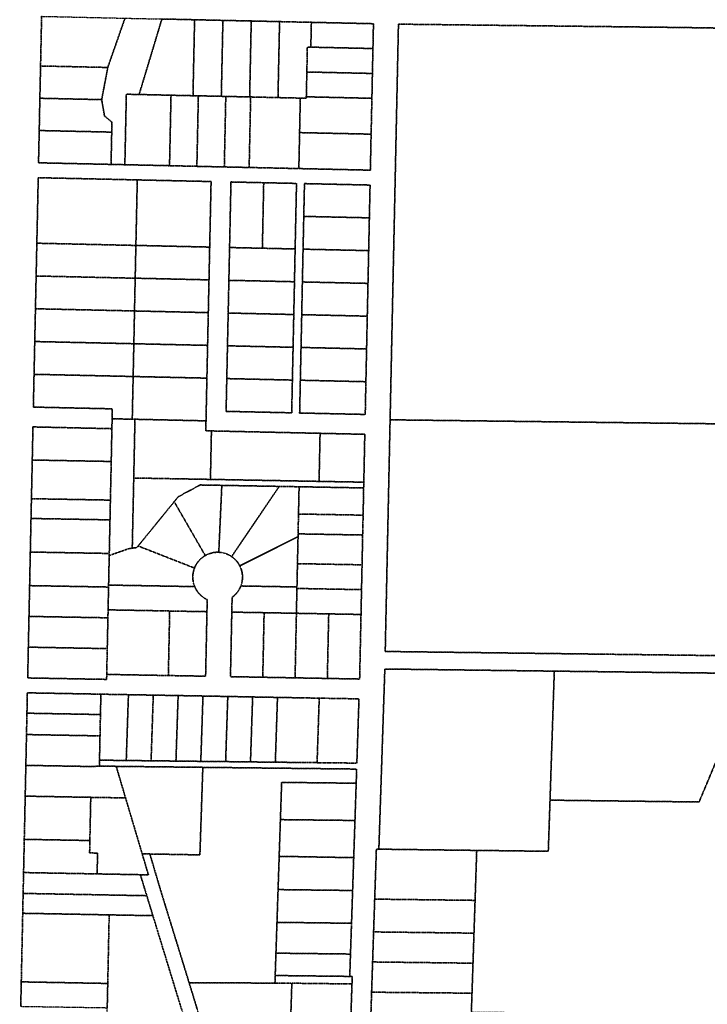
# Model space of a CAD drawing. Header units: feet. Extents: x 0 to 1411532, y 4 to 648360.
# Tile 46 of 69: x 1389590 to 1390973, y 447254 to 449237. Entities that reach past the tile are written whole.
import ezdxf

# ---------------------------------------------------------------- set-up
doc = ezdxf.new("R2010")
doc.units = ezdxf.units.FT
doc.header["$MEASUREMENT"] = 0
doc.linetypes.add('DASHED2', pattern=[0.375, 0.25, -0.125])
doc.layers.add('vanwert_121013_d_joined', color=247, linetype='DASHED2')

msp = doc.modelspace()

# ---------------------------------------------------------------- linework, layer by layer
at = {"layer": 'vanwert_121013_d_joined'}
for points in [[(1389633.8, 449243.3), (1389631.7, 449143.3), (1389630.3, 449078.3), (1389629, 449013.3), (1389627.6, 448948.3), (1389773.5, 448945.1), (1389801.3, 448944.5), (1389891.2, 448942.5), (1389946.2, 448941.2), (1390001.4, 448940), (1390051.4, 448938.9), (1390151.4, 448936.7), (1390163.4, 448936.4), (1390295.3, 448933.5), (1390296.8, 449006), (1390298.4, 449078.2), (1390299.4, 449128.2), (1390300.5, 449178.4), (1390301.5, 449228.4), (1390176.6, 449231.2), (1390112.6, 449232.6), (1390055.6, 449233.9), (1389998.6, 449235.1), (1389941.6, 449236.4), (1389875.8, 449237.9)], [(1391363.7, 449213.9), (1390919, 449220.8), (1390785.5, 449222.4), (1390351.8, 449227.5), (1390335, 448430.8), (1390325.2, 447964.3), (1390325.2, 447964.3), (1390758.8, 447958.9), (1391008.8, 447955.8)], [(1391026.7, 447920.3), (1390665.4, 447924.7), (1390476.4, 447927.1), (1390324.4, 447929), (1390312.4, 447566.2), (1390307.4, 447566.2), (1390304, 447465.6), (1390301.8, 447399.6), (1390299.8, 447339.1), (1390297.8, 447278.2), (1390296.5, 447238.2)], [(1390256.4, 447238.8), (1390258.3, 447294.8), (1390258.8, 447309.9), (1390253.8, 447310), (1390255.3, 447355), (1390257.1, 447408.9), (1390257.4, 447417), (1390259.6, 447483), (1390261.8, 447549.1), (1390264.3, 447624), (1390266.8, 447699), (1390267.7, 447727.5), (1389958.2, 447731), (1389783.9, 447733), (1389750.1, 447733.4), (1389750.3, 447745.4), (1389804.1, 447744.8), (1389854.1, 447744.2), (1389904.1, 447743.6), (1389954.1, 447743), (1390004.1, 447742.5), (1390054.1, 447741.9), (1390104.1, 447741.3), (1390154.1, 447740.8), (1390188.1, 447740.4), (1390204.1, 447740.2), (1390268.1, 447739.5), (1390272.4, 447868.9), (1390208.4, 447870), (1390192.4, 447870.3), (1390158.4, 447870.9), (1390108.4, 447871.8), (1390058.4, 447872.7), (1390008.4, 447873.7), (1389958.5, 447874.6), (1389908.5, 447875.5), (1389858.5, 447876.4), (1389808.5, 447877.3), (1389756.1, 447878.2), (1389753.1, 447878.3), (1389737.1, 447878.6), (1389605.1, 447881), (1389604.7, 447860.2), (1389604.3, 447840), (1389603.4, 447797), (1389602.1, 447735), (1389600.8, 447673), (1389599.5, 447611), (1389598.9, 447586), (1389598.4, 447561), (1389597.5, 447519.1), (1389597.1, 447499.1), (1389596.6, 447477.1), (1389595.8, 447437.1), (1389595.5, 447421.1), (1389592.9, 447299), (1389591.8, 447249.1)], [(1390498.5, 447238.2), (1390499.8, 447276.2), (1390501.8, 447336.6), (1390503.8, 447397.1), (1390506, 447463.1), (1390509.3, 447563.7), (1390530.3, 447563.5), (1390653.3, 447561.9), (1390656.8, 447664.9), (1390956.7, 447661.2), (1391023.3, 447820.3)], [(1389915.4, 447243.9), (1389862.7, 447415.9), (1389857.7, 447432.3), (1389845.4, 447472.5), (1389832.5, 447514.8), (1389848.7, 447514.5), (1389836.2, 447556.7), (1389851.6, 447556.5), (1389874.4, 447479.6), (1389894.2, 447415.3), (1389930.6, 447297.3), (1389947.1, 447243.4)]]:
    msp.add_lwpolyline(points, dxfattribs=at)
for points in [[(1389631.7, 449143.3), (1389633.8, 449243.3), (1389801.5, 449239.5), (1389766.9, 449140.3), (1389631.7, 449143.3)], [(1389830, 449085.9), (1389804.3, 449086.4), (1389801.3, 448944.5), (1389773.5, 448945.1), (1389774.9, 449010.1), (1389775.3, 449030.1), (1389760.4, 449042.5), (1389754.7, 449075.5), (1389766.9, 449140.3), (1389801.5, 449239.5), (1389875.8, 449237.9), (1389830, 449085.9)], [(1389830, 449085.9), (1389875.8, 449237.9), (1389941.6, 449236.4), (1389938.4, 449083.4), (1389894.2, 449084.4), (1389830, 449085.9)], [(1389938.4, 449083.4), (1389941.6, 449236.4), (1389998.6, 449235.1), (1389995.4, 449082.2), (1389949.2, 449083.2), (1389938.4, 449083.4)], [(1389995.4, 449082.2), (1389998.6, 449235.1), (1390055.6, 449233.9), (1390052.4, 449080.9), (1390004.4, 449082), (1389995.4, 449082.2)], [(1390052.4, 449080.9), (1390055.6, 449233.9), (1390112.6, 449232.6), (1390109.4, 449079.6), (1390054.4, 449080.9), (1390052.4, 449080.9)], [(1390166.4, 449081.2), (1390166.3, 449078.4), (1390154.3, 449078.6), (1390109.4, 449079.6), (1390112.6, 449232.6), (1390176.6, 449231.2), (1390175.5, 449181.2), (1390168.5, 449181.3), (1390167.5, 449131.2), (1390166.4, 449081.2)], [(1390300.5, 449178.4), (1390175.5, 449181.2), (1390176.6, 449231.2), (1390301.5, 449228.4), (1390300.5, 449178.4)], [(1391206.5, 448774.7), (1391149.4, 448615.3), (1391080.1, 448421.7), (1390922.3, 448423.6), (1390335, 448430.8), (1390351.8, 449227.5), (1390785.5, 449222.4), (1390919, 449220.8), (1391363.7, 449213.9), (1391206.5, 448774.7)], [(1390167.5, 449131.2), (1390168.5, 449181.3), (1390175.5, 449181.2), (1390300.5, 449178.4), (1390299.4, 449128.2), (1390167.5, 449131.2)], [(1389766.9, 449140.3), (1389754.7, 449075.5), (1389630.3, 449078.3), (1389631.7, 449143.3), (1389766.9, 449140.3)], [(1390166.4, 449081.2), (1390167.5, 449131.2), (1390299.4, 449128.2), (1390298.4, 449078.2), (1390166.4, 449081.2)], [(1389801.3, 448944.5), (1389804.3, 449086.4), (1389830, 449085.9), (1389894.2, 449084.4), (1389891.2, 448942.5), (1389801.3, 448944.5)], [(1389894.2, 449084.4), (1389938.4, 449083.4), (1389949.2, 449083.2), (1389946.2, 448941.2), (1389891.2, 448942.5), (1389894.2, 449084.4)], [(1389949.2, 449083.2), (1389995.4, 449082.2), (1390004.4, 449082), (1390001.4, 448940), (1389946.2, 448941.2), (1389949.2, 449083.2)], [(1390004.4, 449082), (1390052.4, 449080.9), (1390054.4, 449080.9), (1390051.4, 448938.9), (1390001.4, 448940), (1390004.4, 449082)], [(1390054.4, 449080.9), (1390109.4, 449079.6), (1390154.3, 449078.6), (1390152.9, 449009.1), (1390151.4, 448936.7), (1390051.4, 448938.9), (1390054.4, 449080.9)], [(1390166.4, 449081.2), (1390298.4, 449078.2), (1390296.8, 449006), (1390152.9, 449009.1), (1390154.3, 449078.6), (1390166.3, 449078.4), (1390166.4, 449081.2)], [(1389754.7, 449075.5), (1389760.4, 449042.5), (1389775.3, 449030.1), (1389774.9, 449010.1), (1389629, 449013.3), (1389630.3, 449078.3), (1389754.7, 449075.5)], [(1389774.9, 449010.1), (1389773.5, 448945.1), (1389627.6, 448948.3), (1389629, 449013.3), (1389774.9, 449010.1)], [(1390152.9, 449009.1), (1390296.8, 449006), (1390295.3, 448933.5), (1390163.4, 448936.4), (1390151.4, 448936.7), (1390152.9, 449009.1)], [(1390284.1, 448401.6), (1390194.1, 448403.6), (1390129.8, 448405), (1389975.5, 448408.4), (1389964.2, 448408.7), (1389964.6, 448428.7), (1389965, 448448.7), (1389966.4, 448514.7), (1389967.8, 448580.7), (1389969.2, 448646.6), (1389970.6, 448712.6), (1389972, 448778.6), (1389973.4, 448844.6), (1389974.8, 448910.6), (1389842.8, 448913.5), (1389826.3, 448913.9), (1389627, 448918.3), (1389624.2, 448786.4), (1389622.8, 448720.4), (1389621.4, 448654.4), (1389620, 448588.4), (1389618.6, 448522.4), (1389617.2, 448456.4), (1389776.1, 448452.9), (1389775.7, 448432.9), (1389775.2, 448412.9), (1389616.4, 448416.5), (1389615, 448349.8), (1389613.7, 448287.8), (1389613.4, 448271.9), (1389613.2, 448266.3), (1389612.5, 448232.1), (1389611.1, 448164.5), (1389610, 448113.4), (1389609.7, 448096.9), (1389608.4, 448034.9), (1389607.1, 447973), (1389605.8, 447911), (1389740.7, 447908.5), (1389764.6, 447908.1), (1389764.8, 447918.1), (1389863.8, 447916.3), (1389888.8, 447915.8), (1389913.8, 447915.4), (1389963.8, 447914.5), (1389966.5, 448044.4), (1389967, 448068.7), (1389965.5, 448069.4), (1389964, 448070.2), (1389962.5, 448071), (1389961.1, 448071.9), (1389959.7, 448072.8), (1389958.3, 448073.8), (1389957, 448074.9), (1389955.7, 448075.9), (1389954.4, 448077), (1389953.1, 448078.2), (1389952, 448079.4), (1389950.8, 448080.6), (1389949.7, 448081.9), (1389948.6, 448083.2), (1389947.6, 448084.6), (1389946.6, 448086), (1389945.7, 448087.4), (1389944.8, 448088.8), (1389944, 448090.3), (1389943.2, 448091.8), (1389942.5, 448093.3), (1389941.8, 448094.9), (1389941.2, 448096.5), (1389940.6, 448098.2), (1389940.1, 448099.8), (1389939.6, 448101.5), (1389939.2, 448103.2), (1389938.8, 448104.9), (1389938.6, 448106.6), (1389938.3, 448108.3), (1389938.2, 448110.1), (1389938, 448111.8), (1389938, 448113.6), (1389938, 448115.3), (1389938.1, 448117), (1389938.2, 448118.8), (1389938.4, 448120.5), (1389938.7, 448122.2), (1389939, 448123.9), (1389939.4, 448125.6), (1389939.8, 448127.3), (1389940.3, 448129), (1389940.8, 448130.7), (1389941.4, 448132.3), (1389942.1, 448133.9), (1389942.8, 448135.4), (1389943.5, 448136.9), (1389944.3, 448138.4), (1389945.2, 448139.9), (1389946.1, 448141.3), (1389947, 448142.7), (1389948, 448144.1), (1389949, 448145.4), (1389950.1, 448146.7), (1389951.2, 448147.9), (1389952.4, 448149.2), (1389953.6, 448150.3), (1389954.8, 448151.5), (1389956.1, 448152.6), (1389957.4, 448153.6), (1389958.8, 448154.7), (1389960.2, 448155.6), (1389961.6, 448156.5), (1389963.1, 448157.4), (1389964.5, 448158.2), (1389966, 448159), (1389967.5, 448159.7), (1389969, 448160.3), (1389970.6, 448160.9), (1389972.2, 448161.5), (1389973.8, 448162), (1389975.4, 448162.4), (1389977, 448162.8), (1389978.6, 448163.2), (1389980.3, 448163.5), (1389981.9, 448163.7), (1389983.6, 448163.9), (1389985.3, 448164), (1389986.9, 448164), (1389988.6, 448164.1), (1389990.3, 448164), (1389992, 448163.9), (1389993.7, 448163.7), (1389995.4, 448163.5), (1389997.1, 448163.2), (1389998.8, 448162.9), (1390000.5, 448162.5), (1390002.1, 448162), (1390003.8, 448161.5), (1390005.4, 448160.9), (1390007, 448160.3), (1390008.6, 448159.6), (1390010.1, 448158.9), (1390011.6, 448158.1), (1390013.1, 448157.3), (1390014.6, 448156.4), (1390016.1, 448155.4), (1390017.4, 448154.5), (1390018.8, 448153.4), (1390020.1, 448152.4), (1390021.4, 448151.3), (1390022.6, 448150.1), (1390023.8, 448148.9), (1390025, 448147.7), (1390026.1, 448146.4), (1390027.2, 448145.1), (1390028.2, 448143.8), (1390029.2, 448142.4), (1390030.1, 448141), (1390031, 448139.5), (1390031.8, 448138.1), (1390032.6, 448136.6), (1390033.4, 448135), (1390034.1, 448133.4), (1390034.7, 448131.8), (1390035.3, 448130.2), (1390035.9, 448128.5), (1390036.3, 448126.9), (1390036.7, 448125.2), (1390037.1, 448123.5), (1390037.4, 448121.8), (1390037.6, 448120.1), (1390037.8, 448118.3), (1390037.9, 448116.6), (1390038, 448114.9), (1390038, 448113.1), (1390037.9, 448111.4), (1390037.8, 448109.7), (1390037.6, 448108), (1390037.4, 448106.2), (1390037.1, 448104.5), (1390036.7, 448102.8), (1390036.3, 448101.2), (1390035.8, 448099.5), (1390035.3, 448097.8), (1390034.7, 448096.2), (1390034.1, 448094.6), (1390033.4, 448093), (1390032.6, 448091.5), (1390031.8, 448090), (1390031, 448088.5), (1390030.1, 448087), (1390029.1, 448085.6), (1390028.1, 448084.2), (1390027.1, 448082.9), (1390026, 448081.5), (1390024.8, 448080.3), (1390023.7, 448079), (1390022.4, 448077.8), (1390021.2, 448076.6), (1390019.9, 448075.5), (1390018.5, 448074.5), (1390017.1, 448073.4), (1390016.5, 448043.5), (1390013.8, 447913.6), (1390078.8, 447912.4), (1390143.8, 447911.2), (1390208.7, 447910), (1390273.7, 447908.8), (1390276.5, 448038.8), (1390277.5, 448088.8), (1390278.6, 448138.8), (1390279.6, 448188.8), (1390279.8, 448198.8), (1390280.7, 448238.8), (1390281.8, 448293.6), (1390282.1, 448305.2), (1390284.1, 448401.6)], [(1389627, 448918.3), (1389826.3, 448913.9), (1389823.5, 448781.9), (1389624.2, 448786.4), (1389627, 448918.3)], [(1389823.5, 448781.9), (1389826.3, 448913.9), (1389842.8, 448913.5), (1389974.8, 448910.6), (1389973.4, 448844.6), (1389972, 448778.6), (1389840, 448781.6), (1389823.5, 448781.9)], [(1390146.7, 448906.8), (1390080.7, 448908.2), (1390014.8, 448909.7), (1390013.4, 448843.7), (1390012, 448777.7), (1390010.6, 448711.7), (1390009.2, 448645.8), (1390007.8, 448579.8), (1390006.4, 448513.8), (1390005, 448447.8), (1390137, 448444.9), (1390138.4, 448510.8), (1390139.8, 448576.8), (1390141.2, 448642.8), (1390142.6, 448708.8), (1390143.9, 448774.8), (1390145.3, 448840.8), (1390146.7, 448906.8)], [(1390078, 448776.3), (1390012, 448777.7), (1390013.4, 448843.7), (1390014.8, 448909.7), (1390080.7, 448908.2), (1390078, 448776.3)], [(1390078, 448776.3), (1390080.7, 448908.2), (1390146.7, 448906.8), (1390145.3, 448840.8), (1390143.9, 448774.8), (1390078, 448776.3)], [(1390294.7, 448903.5), (1390162.7, 448906.4), (1390161.3, 448840.4), (1390159.9, 448774.4), (1390158.5, 448708.4), (1390157.2, 448642.5), (1390155.8, 448576.5), (1390154.4, 448510.5), (1390153, 448444.5), (1390285, 448441.6), (1390286.3, 448507.5), (1390287.7, 448573.5), (1390289.1, 448639.5), (1390290.5, 448705.5), (1390291.9, 448771.5), (1390293.3, 448837.5), (1390294.7, 448903.5)], [(1390162.7, 448906.4), (1390294.7, 448903.5), (1390293.3, 448837.5), (1390161.3, 448840.4), (1390162.7, 448906.4)], [(1390161.3, 448840.4), (1390293.3, 448837.5), (1390291.9, 448771.5), (1390159.9, 448774.4), (1390161.3, 448840.4)], [(1389822.1, 448715.9), (1389622.8, 448720.4), (1389624.2, 448786.4), (1389823.5, 448781.9), (1389822.1, 448715.9)], [(1389822.1, 448715.9), (1389823.5, 448781.9), (1389840, 448781.6), (1389972, 448778.6), (1389970.6, 448712.6), (1389838.6, 448715.6), (1389822.1, 448715.9)], [(1390078, 448776.3), (1390143.9, 448774.8), (1390142.6, 448708.8), (1390010.6, 448711.7), (1390012, 448777.7), (1390078, 448776.3)], [(1390159.9, 448774.4), (1390291.9, 448771.5), (1390290.5, 448705.5), (1390158.5, 448708.4), (1390159.9, 448774.4)], [(1389820.7, 448650), (1389621.4, 448654.4), (1389622.8, 448720.4), (1389822.1, 448715.9), (1389820.7, 448650)], [(1389822.1, 448715.9), (1389838.6, 448715.6), (1389970.6, 448712.6), (1389969.2, 448646.6), (1389837.2, 448649.6), (1389820.7, 448650), (1389822.1, 448715.9)], [(1390010.6, 448711.7), (1390142.6, 448708.8), (1390141.2, 448642.8), (1390009.2, 448645.8), (1390010.6, 448711.7)], [(1390158.5, 448708.4), (1390290.5, 448705.5), (1390289.1, 448639.5), (1390157.2, 448642.5), (1390158.5, 448708.4)], [(1389819.4, 448584), (1389620, 448588.4), (1389621.4, 448654.4), (1389820.7, 448650), (1389819.4, 448584)], [(1389820.7, 448650), (1389837.2, 448649.6), (1389969.2, 448646.6), (1389967.8, 448580.7), (1389835.8, 448583.6), (1389819.4, 448584), (1389820.7, 448650)], [(1390009.2, 448645.8), (1390141.2, 448642.8), (1390139.8, 448576.8), (1390007.8, 448579.8), (1390009.2, 448645.8)], [(1390157.2, 448642.5), (1390289.1, 448639.5), (1390287.7, 448573.5), (1390155.8, 448576.5), (1390157.2, 448642.5)], [(1389819.4, 448584), (1389818, 448518), (1389618.6, 448522.4), (1389620, 448588.4), (1389819.4, 448584)], [(1389819.4, 448584), (1389835.8, 448583.6), (1389967.8, 448580.7), (1389966.4, 448514.7), (1389834.5, 448517.6), (1389818, 448518), (1389819.4, 448584)], [(1390007.8, 448579.8), (1390139.8, 448576.8), (1390138.4, 448510.8), (1390006.4, 448513.8), (1390007.8, 448579.8)], [(1390155.8, 448576.5), (1390287.7, 448573.5), (1390286.3, 448507.5), (1390154.4, 448510.5), (1390155.8, 448576.5)], [(1389816.2, 448432), (1389775.7, 448432.9), (1389776.1, 448452.9), (1389617.2, 448456.4), (1389618.6, 448522.4), (1389818, 448518), (1389816.6, 448452), (1389816.2, 448432)], [(1389964.6, 448428.7), (1389821.7, 448431.9), (1389816.2, 448432), (1389816.6, 448452), (1389818, 448518), (1389834.5, 448517.6), (1389966.4, 448514.7), (1389965, 448448.7), (1389964.6, 448428.7)], [(1390006.4, 448513.8), (1390138.4, 448510.8), (1390137, 448444.9), (1390005, 448447.8), (1390006.4, 448513.8)], [(1390154.4, 448510.5), (1390286.3, 448507.5), (1390285, 448441.6), (1390153, 448444.5), (1390154.4, 448510.5)], [(1389769.9, 448161.6), (1389770, 448163.7), (1389771.4, 448229.3), (1389772.2, 448269.1), (1389772.3, 448273.2), (1389773.9, 448346.9), (1389775.2, 448412.9), (1389775.7, 448432.9), (1389816.2, 448432), (1389821.7, 448431.9), (1389821.2, 448411.9), (1389819.2, 448313.6), (1389816.2, 448172.3), (1389808.7, 448171.2), (1389769.9, 448157.5), (1389769.9, 448161.6)], [(1389821.7, 448431.9), (1389964.6, 448428.7), (1389964.2, 448408.7), (1389975.5, 448408.4), (1389973.5, 448310.8), (1389896.3, 448312.2), (1389819.2, 448313.6), (1389821.2, 448411.9), (1389821.7, 448431.9)], [(1391008.8, 447955.8), (1390758.8, 447958.9), (1390325.2, 447964.3), (1390335, 448430.8), (1390922.3, 448423.6), (1391080.1, 448421.7), (1391018, 448225.7), (1391010.5, 448005.8), (1391008.8, 447955.8)], [(1389615, 448349.8), (1389616.4, 448416.5), (1389775.2, 448412.9), (1389773.9, 448346.9), (1389615, 448349.8)], [(1389973.5, 448310.8), (1389975.5, 448408.4), (1390129.8, 448405), (1390194.1, 448403.6), (1390192.1, 448306.8), (1390127.8, 448308), (1389973.5, 448310.8)], [(1390192.1, 448306.8), (1390194.1, 448403.6), (1390284.1, 448401.6), (1390282.1, 448305.2), (1390192.1, 448306.8)], [(1389772.2, 448269.1), (1389648.9, 448271.3), (1389613.4, 448271.9), (1389613.7, 448287.8), (1389615, 448349.8), (1389773.9, 448346.9), (1389772.3, 448273.2), (1389772.2, 448269.1)], [(1389828, 448176.7), (1389825.5, 448173.6), (1389816.2, 448172.3), (1389819.2, 448313.6), (1389896.3, 448312.2), (1389973.5, 448310.8), (1390127.8, 448308), (1390192.1, 448306.8), (1390282.1, 448305.2), (1390281.8, 448293.6), (1390151.9, 448296), (1390111.9, 448296.7), (1389996.4, 448298.8), (1389952.9, 448299.6), (1389908.8, 448276), (1389900.6, 448265.9), (1389828, 448176.7)], [(1389990.3, 448164), (1389988.6, 448164.1), (1389986.9, 448164), (1389985.3, 448164), (1389983.6, 448163.9), (1389981.9, 448163.7), (1389980.3, 448163.5), (1389978.6, 448163.2), (1389977, 448162.8), (1389975.4, 448162.4), (1389973.8, 448162), (1389972.2, 448161.5), (1389970.6, 448160.9), (1389969, 448160.3), (1389967.5, 448159.7), (1389966, 448159), (1389964.5, 448158.2), (1389963.1, 448157.4), (1389900.6, 448265.9), (1389908.8, 448276), (1389952.9, 448299.6), (1389996.4, 448298.8), (1389990.3, 448164)], [(1390016.1, 448155.4), (1390014.6, 448156.4), (1390013.1, 448157.3), (1390011.6, 448158.1), (1390010.1, 448158.9), (1390008.6, 448159.6), (1390007, 448160.3), (1390005.4, 448160.9), (1390003.8, 448161.5), (1390002.1, 448162), (1390000.5, 448162.5), (1389998.8, 448162.9), (1389997.1, 448163.2), (1389995.4, 448163.5), (1389993.7, 448163.7), (1389992, 448163.9), (1389990.3, 448164), (1389996.4, 448298.8), (1390111.9, 448296.7), (1390016.1, 448155.4)], [(1390149.7, 448195.6), (1390032.6, 448136.6), (1390031.8, 448138.1), (1390031, 448139.5), (1390030.1, 448141), (1390029.2, 448142.4), (1390028.2, 448143.8), (1390027.2, 448145.1), (1390026.1, 448146.4), (1390025, 448147.7), (1390023.8, 448148.9), (1390022.6, 448150.1), (1390021.4, 448151.3), (1390020.1, 448152.4), (1390018.8, 448153.4), (1390017.4, 448154.5), (1390016.1, 448155.4), (1390111.9, 448296.7), (1390151.9, 448296), (1390150.7, 448241.1), (1390149.9, 448201.1), (1390149.7, 448195.6)], [(1390150.7, 448241.1), (1390151.9, 448296), (1390281.8, 448293.6), (1390280.7, 448238.8), (1390150.7, 448241.1)], [(1389771.4, 448229.3), (1389709, 448230.4), (1389675.7, 448231), (1389612.5, 448232.1), (1389613.2, 448266.3), (1389613.4, 448271.9), (1389648.9, 448271.3), (1389772.2, 448269.1), (1389771.4, 448229.3)], [(1389941.4, 448132.3), (1389828, 448176.7), (1389900.6, 448265.9), (1389963.1, 448157.4), (1389961.6, 448156.5), (1389960.2, 448155.6), (1389958.8, 448154.7), (1389957.4, 448153.6), (1389956.1, 448152.6), (1389954.8, 448151.5), (1389953.6, 448150.3), (1389952.4, 448149.2), (1389951.2, 448147.9), (1389950.1, 448146.7), (1389949, 448145.4), (1389948, 448144.1), (1389947, 448142.7), (1389946.1, 448141.3), (1389945.2, 448139.9), (1389944.3, 448138.4), (1389943.5, 448136.9), (1389942.8, 448135.4), (1389942.1, 448133.9), (1389941.4, 448132.3)], [(1389612.5, 448232.1), (1389675.7, 448231), (1389709, 448230.4), (1389771.4, 448229.3), (1389770, 448163.7), (1389769.9, 448161.6), (1389746.4, 448162.1), (1389611.1, 448164.5), (1389612.5, 448232.1)], [(1390149.9, 448201.1), (1390150.7, 448241.1), (1390280.7, 448238.8), (1390279.8, 448198.8), (1390149.9, 448201.1)], [(1390147.6, 448094.2), (1390034.7, 448096.2), (1390035.3, 448097.8), (1390035.8, 448099.5), (1390036.3, 448101.2), (1390036.7, 448102.8), (1390037.1, 448104.5), (1390037.4, 448106.2), (1390037.6, 448108), (1390037.8, 448109.7), (1390037.9, 448111.4), (1390038, 448113.1), (1390038, 448114.9), (1390037.9, 448116.6), (1390037.8, 448118.3), (1390037.6, 448120.1), (1390037.4, 448121.8), (1390037.1, 448123.5), (1390036.7, 448125.2), (1390036.3, 448126.9), (1390035.9, 448128.5), (1390035.3, 448130.2), (1390034.7, 448131.8), (1390034.1, 448133.4), (1390033.4, 448135), (1390032.6, 448136.6), (1390149.7, 448195.6), (1390149.7, 448191.1), (1390148.6, 448141.1), (1390147.6, 448094.2)], [(1390149.9, 448201.1), (1390279.8, 448198.8), (1390279.6, 448188.8), (1390278.6, 448138.8), (1390148.6, 448141.1), (1390149.7, 448191.1), (1390149.7, 448195.6), (1390149.9, 448201.1)], [(1389941.4, 448132.3), (1389940.8, 448130.7), (1389940.3, 448129), (1389939.8, 448127.3), (1389939.4, 448125.6), (1389939, 448123.9), (1389938.7, 448122.2), (1389938.4, 448120.5), (1389938.2, 448118.8), (1389938.1, 448117), (1389938, 448115.3), (1389938, 448113.6), (1389938, 448111.8), (1389938.2, 448110.1), (1389938.3, 448108.3), (1389938.6, 448106.6), (1389938.8, 448104.9), (1389939.2, 448103.2), (1389939.6, 448101.5), (1389940.1, 448099.8), (1389940.6, 448098.2), (1389941.2, 448096.5), (1389941.8, 448094.9), (1389768.6, 448098), (1389768.9, 448110.5), (1389769.2, 448127.8), (1389769.9, 448157.5), (1389808.7, 448171.2), (1389816.2, 448172.3), (1389825.5, 448173.6), (1389828, 448176.7), (1389941.4, 448132.3)], [(1389609.7, 448096.9), (1389610, 448113.4), (1389611.1, 448164.5), (1389746.4, 448162.1), (1389769.9, 448161.6), (1389769.9, 448157.5), (1389769.2, 448127.8), (1389768.9, 448110.5), (1389768.6, 448098), (1389768.5, 448094), (1389744.7, 448094.5), (1389609.7, 448096.9)], [(1390147.6, 448094.2), (1390148.6, 448141.1), (1390278.6, 448138.8), (1390277.5, 448088.8), (1390147.5, 448091.2), (1390147.6, 448094.2)], [(1389767.2, 448032.1), (1389743.3, 448032.5), (1389608.4, 448034.9), (1389609.7, 448096.9), (1389744.7, 448094.5), (1389768.5, 448094), (1389767.6, 448048.1), (1389767.2, 448032.1)], [(1389966.5, 448044.4), (1389916.5, 448045.3), (1389891.5, 448045.8), (1389866.5, 448046.3), (1389767.6, 448048.1), (1389768.5, 448094), (1389768.6, 448098), (1389941.8, 448094.9), (1389942.5, 448093.3), (1389943.2, 448091.8), (1389944, 448090.3), (1389944.8, 448088.8), (1389945.7, 448087.4), (1389946.6, 448086), (1389947.6, 448084.6), (1389948.6, 448083.2), (1389949.7, 448081.9), (1389950.8, 448080.6), (1389952, 448079.4), (1389953.1, 448078.2), (1389954.4, 448077), (1389955.7, 448075.9), (1389957, 448074.9), (1389958.3, 448073.8), (1389959.7, 448072.8), (1389961.1, 448071.9), (1389962.5, 448071), (1389964, 448070.2), (1389965.5, 448069.4), (1389967, 448068.7), (1389966.5, 448044.4)], [(1390147.6, 448094.2), (1390147.5, 448091.2), (1390146.5, 448041.2), (1390081.5, 448042.4), (1390016.5, 448043.5), (1390017.1, 448073.4), (1390018.5, 448074.5), (1390019.9, 448075.5), (1390021.2, 448076.6), (1390022.4, 448077.8), (1390023.7, 448079), (1390024.8, 448080.3), (1390026, 448081.5), (1390027.1, 448082.9), (1390028.1, 448084.2), (1390029.1, 448085.6), (1390030.1, 448087), (1390031, 448088.5), (1390031.8, 448090), (1390032.6, 448091.5), (1390033.4, 448093), (1390034.1, 448094.6), (1390034.7, 448096.2), (1390147.6, 448094.2)], [(1390147.5, 448091.2), (1390277.5, 448088.8), (1390276.5, 448038.8), (1390211.5, 448040), (1390146.5, 448041.2), (1390147.5, 448091.2)], [(1389891.5, 448045.8), (1389888.8, 447915.8), (1389863.8, 447916.3), (1389764.8, 447918.1), (1389765.9, 447970.1), (1389767.2, 448032.1), (1389767.6, 448048.1), (1389866.5, 448046.3), (1389891.5, 448045.8)], [(1389765.9, 447970.1), (1389742, 447970.5), (1389607.1, 447973), (1389608.4, 448034.9), (1389743.3, 448032.5), (1389767.2, 448032.1), (1389765.9, 447970.1)], [(1389891.5, 448045.8), (1389916.5, 448045.3), (1389966.5, 448044.4), (1389963.8, 447914.5), (1389913.8, 447915.4), (1389888.8, 447915.8), (1389891.5, 448045.8)], [(1390081.5, 448042.4), (1390078.8, 447912.4), (1390013.8, 447913.6), (1390016.5, 448043.5), (1390081.5, 448042.4)], [(1390146.5, 448041.2), (1390143.8, 447911.2), (1390078.8, 447912.4), (1390081.5, 448042.4), (1390146.5, 448041.2)], [(1390211.5, 448040), (1390208.7, 447910), (1390143.8, 447911.2), (1390146.5, 448041.2), (1390211.5, 448040)], [(1390211.5, 448040), (1390276.5, 448038.8), (1390273.7, 447908.8), (1390208.7, 447910), (1390211.5, 448040)], [(1389764.8, 447918.1), (1389764.6, 447908.1), (1389740.7, 447908.5), (1389605.8, 447911), (1389607.1, 447973), (1389742, 447970.5), (1389765.9, 447970.1), (1389764.8, 447918.1)], [(1390324.4, 447929), (1390476.4, 447927.1), (1390665.4, 447924.7), (1390656.8, 447664.9), (1390653.3, 447561.9), (1390530.3, 447563.5), (1390509.3, 447563.7), (1390312.4, 447566.2), (1390324.4, 447929)], [(1391026.7, 447920.3), (1391023.3, 447820.3), (1390956.7, 447661.2), (1390656.8, 447664.9), (1390665.4, 447924.7), (1391026.7, 447920.3)], [(1389604.3, 447840), (1389604.7, 447860.2), (1389605.1, 447881), (1389737.1, 447878.6), (1389753.1, 447878.3), (1389752.2, 447837.3), (1389604.3, 447840)], [(1389752.2, 447837.3), (1389753.1, 447878.3), (1389756.1, 447878.2), (1389808.5, 447877.3), (1389804.1, 447744.8), (1389750.3, 447745.4), (1389751.3, 447794.3), (1389752.2, 447837.3)], [(1389858.5, 447876.4), (1389854.1, 447744.2), (1389804.1, 447744.8), (1389808.5, 447877.3), (1389858.5, 447876.4)], [(1389908.5, 447875.5), (1389904.1, 447743.6), (1389854.1, 447744.2), (1389858.5, 447876.4), (1389908.5, 447875.5)], [(1389958.5, 447874.6), (1389954.1, 447743), (1389904.1, 447743.6), (1389908.5, 447875.5), (1389958.5, 447874.6)], [(1390008.4, 447873.7), (1390004.1, 447742.5), (1389954.1, 447743), (1389958.5, 447874.6), (1390008.4, 447873.7)], [(1390058.4, 447872.7), (1390054.1, 447741.9), (1390004.1, 447742.5), (1390008.4, 447873.7), (1390058.4, 447872.7)], [(1390108.4, 447871.8), (1390104.1, 447741.3), (1390054.1, 447741.9), (1390058.4, 447872.7), (1390108.4, 447871.8)], [(1390108.4, 447871.8), (1390158.4, 447870.9), (1390192.4, 447870.3), (1390188.1, 447740.4), (1390154.1, 447740.8), (1390104.1, 447741.3), (1390108.4, 447871.8)], [(1390192.4, 447870.3), (1390208.4, 447870), (1390272.4, 447868.9), (1390268.1, 447739.5), (1390204.1, 447740.2), (1390188.1, 447740.4), (1390192.4, 447870.3)], [(1389751.3, 447794.3), (1389735.3, 447794.6), (1389603.4, 447797), (1389604.3, 447840), (1389752.2, 447837.3), (1389751.3, 447794.3)], [(1389603.4, 447797), (1389735.3, 447794.6), (1389751.3, 447794.3), (1389750.3, 447745.4), (1389750.1, 447733.4), (1389734, 447732.6), (1389602.1, 447735), (1389603.4, 447797)], [(1389602.1, 447735), (1389734, 447732.6), (1389750.1, 447733.4), (1389783.9, 447733), (1389802.7, 447669.4), (1389732.7, 447670.6), (1389600.8, 447673), (1389602.1, 447735)], [(1389958.2, 447731), (1389952.3, 447554.7), (1389851.6, 447556.5), (1389836.2, 447556.7), (1389802.7, 447669.4), (1389783.9, 447733), (1389958.2, 447731)], [(1389958.2, 447731), (1390267.7, 447727.5), (1390266.8, 447699), (1390116.8, 447700.7), (1390114.3, 447625.7), (1390111.8, 447551.8), (1390111.8, 447550.8), (1390109.6, 447484.8), (1390107.4, 447418.9), (1390107.1, 447410.8), (1390105.3, 447356.8), (1390103.8, 447311.8), (1390103.3, 447296.5), (1389930.6, 447297.3), (1389894.2, 447415.3), (1389874.4, 447479.6), (1389851.6, 447556.5), (1389952.3, 447554.7), (1389958.2, 447731)], [(1390114.3, 447625.7), (1390116.8, 447700.7), (1390266.8, 447699), (1390264.3, 447624), (1390114.3, 447625.7)], [(1389732.7, 447670.6), (1389731.4, 447608.6), (1389730.9, 447583.6), (1389598.9, 447586), (1389599.5, 447611), (1389600.8, 447673), (1389732.7, 447670.6)], [(1389730.9, 447583.6), (1389731.4, 447608.6), (1389732.7, 447670.6), (1389802.7, 447669.4), (1389836.2, 447556.7), (1389848.7, 447514.5), (1389832.5, 447514.8), (1389745.5, 447516.4), (1389746.4, 447558.4), (1389730.4, 447558.6), (1389730.9, 447583.6)], [(1390114.3, 447625.7), (1390264.3, 447624), (1390261.8, 447549.1), (1390111.8, 447551.8), (1390114.3, 447625.7)], [(1389597.5, 447519.1), (1389598.4, 447561), (1389598.9, 447586), (1389730.9, 447583.6), (1389730.4, 447558.6), (1389746.4, 447558.4), (1389745.5, 447516.4), (1389597.5, 447519.1)], [(1390304, 447465.6), (1390307.4, 447566.2), (1390312.4, 447566.2), (1390509.3, 447563.7), (1390506, 447463.1), (1390304, 447465.6)], [(1390109.6, 447484.8), (1390111.8, 447550.8), (1390111.8, 447551.8), (1390261.8, 447549.1), (1390259.6, 447483), (1390109.6, 447484.8)], [(1389845.4, 447472.5), (1389770.6, 447473.9), (1389744.6, 447474.4), (1389596.6, 447477.1), (1389597.1, 447499.1), (1389597.5, 447519.1), (1389745.5, 447516.4), (1389832.5, 447514.8), (1389845.4, 447472.5)], [(1389596.6, 447477.1), (1389744.6, 447474.4), (1389770.6, 447473.9), (1389845.4, 447472.5), (1389857.7, 447432.3), (1389769.8, 447433.9), (1389727.8, 447434.7), (1389595.8, 447437.1), (1389596.6, 447477.1)], [(1390109.6, 447484.8), (1390259.6, 447483), (1390257.4, 447417), (1390107.4, 447418.9), (1390109.6, 447484.8)], [(1390506, 447463.1), (1390503.8, 447397.1), (1390301.8, 447399.6), (1390304, 447465.6), (1390506, 447463.1)], [(1389769.8, 447433.9), (1389857.7, 447432.3), (1389862.7, 447415.9), (1389915.4, 447243.9), (1389945.9, 447144.2), (1389589.7, 447148.6), (1389591, 447209.1), (1389765, 447206.3), (1389765.8, 447246.3), (1389766.9, 447295.8), (1389769.4, 447417.9), (1389769.8, 447433.9)], [(1389592.9, 447299), (1389595.5, 447421.1), (1389595.8, 447437.1), (1389727.8, 447434.7), (1389769.8, 447433.9), (1389769.4, 447417.9), (1389766.9, 447295.8), (1389592.9, 447299)], [(1390107.4, 447418.9), (1390257.4, 447417), (1390257.1, 447408.9), (1390255.3, 447355), (1390105.3, 447356.8), (1390107.1, 447410.8), (1390107.4, 447418.9)], [(1390503.8, 447397.1), (1390501.8, 447336.6), (1390299.8, 447339.1), (1390301.8, 447399.6), (1390503.8, 447397.1)], [(1390255.3, 447355), (1390253.8, 447310), (1390103.8, 447311.8), (1390105.3, 447356.8), (1390255.3, 447355)], [(1390501.8, 447336.6), (1390499.8, 447276.2), (1390297.8, 447278.2), (1390299.8, 447339.1), (1390501.8, 447336.6)], [(1389766.9, 447295.8), (1389765.8, 447246.3), (1389591.8, 447249.1), (1389592.9, 447299), (1389766.9, 447295.8)], [(1390137.3, 447296.3), (1390135.5, 447240.3), (1390134.6, 447215.4), (1390132.6, 447154.6), (1390253.6, 447153.1), (1390251.6, 447092.4), (1390151.6, 447093.6), (1390130.6, 447093.9), (1390072.6, 447094.6), (1390046.2, 447094.9), (1389992.1, 447095.6), (1389981.6, 447129.9), (1389977.4, 447143.8), (1389947.1, 447243.4), (1389930.6, 447297.3), (1390103.3, 447296.5), (1390137.3, 447296.3)], [(1390253.8, 447310), (1390258.8, 447309.9), (1390258.3, 447294.8), (1390137.3, 447296.3), (1390103.3, 447296.5), (1390103.8, 447311.8), (1390253.8, 447310)], [(1390137.3, 447296.3), (1390258.3, 447294.8), (1390256.4, 447238.8), (1390255.6, 447213.9), (1390134.6, 447215.4), (1390135.5, 447240.3), (1390137.3, 447296.3)], [(1390492.3, 447144.5), (1390494.5, 447177.8), (1390294.5, 447180.2), (1390296.5, 447238.2), (1390297.8, 447278.2), (1390499.8, 447276.2), (1390498.5, 447238.2), (1390565.3, 447238.2), (1390562.1, 447144.4), (1390492.3, 447144.5)]]:
    msp.add_lwpolyline(points, close=True, dxfattribs=at)

doc.saveas('drawing.dxf')
